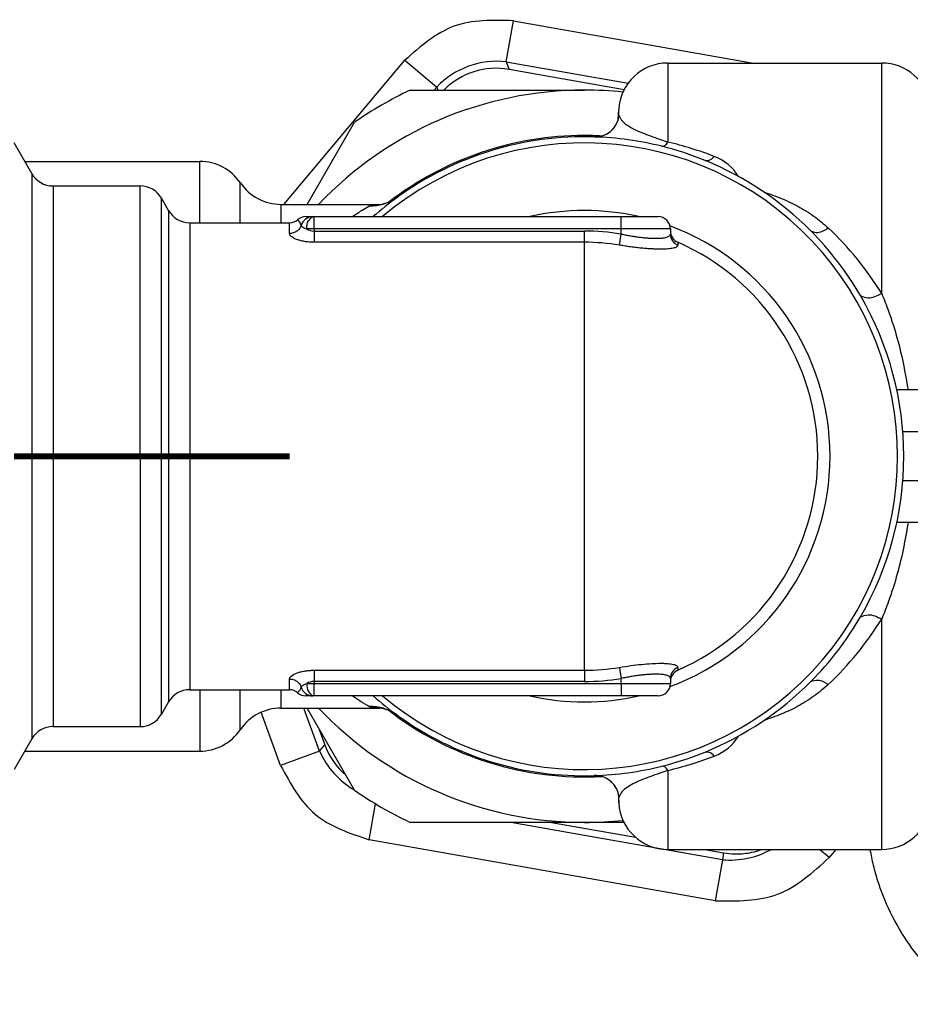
# Model space of a CAD drawing. Header units: inches. Extents: x -7205 to -1528, y -2875 to 5222.
# Tile 83 of 104: x -2415 to -2379, y 246 to 286. Entities that reach past the tile are written whole.
import ezdxf

# ---------------------------------------------------------------- set-up
doc = ezdxf.new("R2010")
doc.units = ezdxf.units.IN
doc.linetypes.add('DOT_CENTER', pattern=[14, 12, -1, 0, -1])
doc.layers.add('1', color=7, linetype='Continuous')

msp = doc.modelspace()

# ---------------------------------------------------------------- linework, layer by layer
at = {"color": 126, "linetype": 'Continuous', "true_color": 0x008060}
for p, q in [((-2395.357, 284.705), (-2395.062, 286.374)), ((-2395.062, 286.374), (-2385.295, 284.652)), ((-2404.405, 278.902), (-2399.486, 284.764)), ((-2399.486, 284.764), (-2398.188, 283.675)), ((-2395.357, 284.705), (-2390.396, 283.83)), ((-2395.357, 284.705), (-2395.242, 284.392)), ((-2398.291, 283.552), (-2398.188, 283.675)), ((-2398.188, 283.675), (-2398.143, 283.552)), ((-2390.778, 282.491), (-2390.778, 282.756)), ((-2414.668, 280.152), (-2414.668, 257.152)), ((-2413.802, 279.652), (-2413.802, 257.652)), ((-2409.39, 258.152), (-2409.39, 279.152)), ((-2404.526, 278.902), (-2404.526, 278.152)), ((-2409.101, 278.652), (-2409.101, 258.652)), ((-2408.235, 278.152), (-2408.235, 268.652)), ((-2404.178, 277.714), (-2404.178, 278.152)), ((-2390.678, 277.902), (-2390.678, 278.402)), ((-2403.178, 277.902), (-2403.479, 277.902)), ((-2390.678, 277.902), (-2403.178, 277.902)), ((-2403.178, 277.902), (-2403.178, 277.817)), ((-2403.178, 277.817), (-2403.178, 277.359)), ((-2403.178, 277.817), (-2392.178, 277.817)), ((-2392.178, 277.359), (-2392.178, 277.817)), ((-2390.753, 277.241), (-2390.678, 277.693)), ((-2390.678, 277.693), (-2390.678, 277.902)), ((-2392.178, 277.359), (-2403.178, 277.359)), ((-2388.378, 277.359), (-2388.378, 277.241)), ((-2359.03, 269.652), (-2379.217, 269.652)), ((-2410.256, 268.652), (-2410.256, 257.652)), ((-2408.235, 268.652), (-2408.235, 259.152)), ((-2392.178, 259.945), (-2392.178, 268.652)), ((-2359.03, 267.652), (-2379.217, 267.652)), ((-2388.378, 260.062), (-2388.378, 259.945)), ((-2403.178, 259.945), (-2403.178, 259.487)), ((-2403.178, 259.945), (-2392.178, 259.945)), ((-2404.178, 259.152), (-2404.178, 259.589)), ((-2403.178, 259.487), (-2403.178, 259.402)), ((-2392.178, 259.487), (-2403.178, 259.487)), ((-2403.178, 258.902), (-2403.178, 259.402)), ((-2403.178, 259.402), (-2390.678, 259.402)), ((-2390.678, 259.402), (-2390.678, 259.61)), ((-2407.833, 259.152), (-2407.833, 256.652)), ((-2404.526, 259.152), (-2404.526, 258.402)), ((-2404.545, 256.073), (-2405.331, 258.233)), ((-2402.952, 256.653), (-2403.589, 258.402)), ((-2402.952, 256.653), (-2402.738, 256.908)), ((-2402.952, 256.653), (-2404.545, 256.073)), ((-2400.939, 253.047), (-2400.681, 254.511)), ((-2390.778, 254.547), (-2390.778, 254.812)), ((-2386.562, 252.233), (-2395.175, 253.752)), ((-2386.857, 250.564), (-2400.939, 253.047)), ((-2386.51, 252.517), (-2386.562, 252.233)), ((-2382.214, 252.323), (-2382.606, 252.652)), ((-2381.938, 252.652), (-2382.214, 252.323)), ((-2386.562, 252.233), (-2386.857, 250.564))]:
    msp.add_line(p, q, dxfattribs=at)
at = {"color": 7, "linetype": 'Continuous'}
for p, q in [((-2388.781, 284.652), (-2380.076, 284.652)), ((-2390.559, 283.566), (-2395.242, 284.392)), ((-2399.267, 283.552), (-2392.178, 283.552)), ((-2390.799, 282.36), (-2390.778, 282.756)), ((-2403.466, 278.902), (-2401.538, 282.24)), ((-2414.668, 280.152), (-2415.39, 281.402)), ((-2414.957, 280.652), (-2407.833, 280.652)), ((-2413.802, 279.652), (-2410.256, 279.652)), ((-2409.101, 278.652), (-2409.39, 279.152)), ((-2404.526, 278.902), (-2400.501, 278.898)), ((-2400.501, 278.898), (-2400.457, 278.901)), ((-2408.235, 278.152), (-2404.178, 278.152)), ((-2403.517, 278.402), (-2403.226, 278.402)), ((-2403.178, 278.402), (-2390.678, 278.402)), ((-2390.678, 278.402), (-2389.178, 278.402)), ((-2388.678, 277.902), (-2388.678, 277.817)), ((-2388.678, 277.817), (-2388.678, 277.693)), ((-2368.678, 271.35), (-2379.462, 271.352)), ((-2368.678, 265.953), (-2379.462, 265.952)), ((-2388.678, 259.61), (-2388.678, 259.487)), ((-2388.678, 259.487), (-2388.678, 259.402)), ((-2408.235, 259.152), (-2404.178, 259.152)), ((-2403.226, 258.902), (-2403.517, 258.902)), ((-2403.178, 258.902), (-2403.226, 258.902)), ((-2390.678, 258.902), (-2403.178, 258.902)), ((-2389.178, 258.902), (-2390.678, 258.902)), ((-2409.101, 258.652), (-2409.39, 258.152)), ((-2404.526, 258.402), (-2400.501, 258.405)), ((-2401.538, 255.063), (-2403.466, 258.402)), ((-2400.463, 258.403), (-2400.501, 258.405)), ((-2400.35, 258.402), (-2400.463, 258.403)), ((-2413.802, 257.652), (-2410.256, 257.652)), ((-2402.967, 257.538), (-2402.738, 256.908)), ((-2414.668, 257.152), (-2415.39, 255.902)), ((-2414.957, 256.652), (-2407.833, 256.652)), ((-2390.799, 254.943), (-2390.778, 254.547)), ((-2392.178, 253.752), (-2399.267, 253.752)), ((-2393.512, 253.752), (-2390.102, 253.151)), ((-2390.567, 253.752), (-2392.178, 253.752)), ((-2388.781, 252.652), (-2380.076, 252.652)), ((-2387.274, 252.652), (-2386.51, 252.517))]:
    msp.add_line(p, q, dxfattribs=at)
at = {"color": 126, "linetype": 'Continuous', "true_color": 0x008060}
for centre, radius, start, end in [((-2395.727, 281.319), 3.406, 83.7536, 136.2464), ((-2391.75, 282.645), 1, 268.2651, 352.0692), ((-2392.178, 268.652), 12.75, 229.8808, 130.1192), ((-2392.13, 267.197), 14.626, 69.0004, 76.7592), ((-2387.58, 279.015), 1.962, 31.4294, 69.3797), ((-2400.911, 280.773), 1.939, 268.8922, 305.7133), ((-2392.178, 268.652), 10, 77.1614, 102.8386), ((-2403.224, 277.903), 0.499, 90.1605, 163.2671), ((-2403.179, 278.389), 0.572, 238.384, 270.0531), ((-2392.178, 268.652), 9.165, 80.5804, 90), ((-2392.178, 268.652), 10, 290.393, 69.607), ((-2388.185, 277.695), 0.493, 180.2149, 246.9217), ((-2391.387, 268.272), 13.303, 31.7698, 46.64), ((-2392.178, 268.652), 8.707, 80.5804, 90), ((-2391.387, 269.032), 13.303, 313.36, 328.2302), ((-2392.178, 268.652), 8.707, 270, 279.4196), ((-2388.185, 259.608), 0.493, 113.0783, 179.7851), ((-2403.226, 259.398), 0.496, 196.4898, 270.0825), ((-2403.179, 258.915), 0.572, 89.9469, 121.616), ((-2392.178, 268.652), 9.165, 270, 279.4196), ((-2392.178, 268.652), 10, 257.1614, 282.8386), ((-2400.911, 256.531), 1.939, 54.2867, 91.1078), ((-2387.58, 258.288), 1.962, 290.6203, 328.5706), ((-2399.835, 258.025), 3.406, 203.7536, 239.7905), ((-2392.13, 270.106), 14.626, 283.2408, 290.9996), ((-2391.75, 254.659), 1, 7.9308, 91.7349), ((-2386.259, 255.747), 3.527, 265.0583, 298.6504)]:
    msp.add_arc(centre, radius, start, end, dxfattribs=at)
at = {"color": 7, "linetype": 'Continuous'}
for centre, radius, start, end in [((-2388.781, 282.652), 2, 90, 177), ((-2380.076, 282.652), 2, 7.1831, 90.0001), ((-2395.766, 281.425), 3.013, 80, 135.0869), ((-2392.178, 268.652), 14.9, 90, 136.5344), ((-2392.178, 268.652), 16.5, 115.4407, 124.5593), ((-2392.178, 268.652), 14.9, 83.9426, 90), ((-2392.178, 268.652), 13.05, 90, 127.5154), ((-2392.178, 268.652), 13.05, 86.9243, 90), ((-2392.178, 268.652), 13, 88.2459, 125.7778), ((-2392.178, 268.652), 13, 88.2459, 125.7778), ((-2392.178, 268.652), 13, 88.2459, 125.7778), ((-2392.178, 268.652), 13, 75.9535, 88.2459), ((-2392.178, 268.652), 13, 75.9535, 88.2459), ((-2392.178, 268.652), 13, 75.9535, 88.2459), ((-2392.178, 268.652), 13, 67.8022, 75.9535), ((-2392.178, 268.652), 13, 67.8022, 75.9535), ((-2392.178, 268.652), 13, 67.8022, 75.9535), ((-2407.833, 278.652), 2, 34.2295, 90.0001), ((-2392.178, 268.652), 13, 44.8478, 67.8022), ((-2392.178, 268.652), 13, 44.8478, 67.8022), ((-2392.178, 268.652), 13, 44.8478, 67.8022), ((-2413.802, 280.652), 1, 210, 270), ((-2404.526, 280.902), 2, 214.2295, 269.9993), ((-2410.256, 278.652), 1, 30, 90), ((-2392.178, 268.652), 13, 125.7778, 131.4096), ((-2392.178, 268.652), 13, 125.7778, 131.4096), ((-2392.178, 268.652), 13, 125.7778, 131.4096), ((-2408.235, 279.152), 1, 210, 270), ((-2404.178, 278.652), 0.5, 270, 311.4096), ((-2403.517, 277.902), 0.5, 90, 131.4096), ((-2389.178, 277.902), 0.5, 0, 90), ((-2388.178, 277.817), 0.5, 180, 246.4218), ((-2392.178, 268.652), 13, 30.1819, 44.8478), ((-2392.178, 268.652), 13, 30.1819, 44.8478), ((-2392.178, 268.652), 13, 30.1819, 44.8478), ((-2392.178, 268.652), 9.5, 293.5782, 66.4218), ((-2392.178, 268.652), 13, 329.8181, 30.1819), ((-2392.178, 268.652), 13, 329.8181, 30.1819), ((-2392.178, 268.652), 13, 329.8181, 30.1819), ((-2392.178, 268.652), 13, 315.1522, 329.8181), ((-2392.178, 268.652), 13, 315.1522, 329.8181), ((-2392.178, 268.652), 13, 315.1522, 329.8181), ((-2388.178, 259.487), 0.5, 113.5782, 180), ((-2389.178, 259.402), 0.5, 270, 0), ((-2392.178, 268.652), 13, 292.1978, 315.1522), ((-2392.178, 268.652), 13, 292.1978, 315.1522), ((-2392.178, 268.652), 13, 292.1978, 315.1522), ((-2408.235, 258.152), 1, 90, 150), ((-2404.178, 258.652), 0.5, 48.5904, 90), ((-2403.517, 259.402), 0.5, 228.5904, 270), ((-2392.178, 268.652), 13, 228.5904, 234.2222), ((-2392.178, 268.652), 13, 228.5904, 234.2222), ((-2392.178, 268.652), 13, 228.5904, 234.2222), ((-2410.256, 258.652), 1, 270, 330), ((-2404.526, 256.402), 2, 90.0012, 145.7695), ((-2392.178, 268.652), 14.9, 223.4656, 270), ((-2392.178, 268.652), 13.05, 232.4846, 273.0754), ((-2392.178, 268.652), 13, 234.2222, 271.7541), ((-2392.178, 268.652), 13, 234.2222, 271.7541), ((-2392.178, 268.652), 13, 234.2222, 271.7541), ((-2413.802, 256.652), 1, 90, 150), ((-2407.833, 258.652), 2, 270, 325.7713), ((-2399.907, 257.939), 3.013, 200, 228.8896), ((-2392.178, 268.652), 13, 284.0465, 292.1978), ((-2392.178, 268.652), 13, 284.0465, 292.1978), ((-2392.178, 268.652), 13, 284.0465, 292.1978), ((-2392.178, 268.652), 13, 271.7541, 284.0465), ((-2392.178, 268.652), 13, 271.7541, 284.0465), ((-2392.178, 268.652), 13, 271.7541, 284.0465), ((-2392.178, 268.652), 16.5, 235.4407, 244.5593), ((-2388.781, 254.652), 2, 183, 270), ((-2380.076, 254.652), 2, 270.0001, 352.8204), ((-2392.178, 268.652), 14.9, 270, 276.0574)]:
    msp.add_arc(centre, radius, start, end, dxfattribs=at)
at = {"color": 126, "linetype": 'Continuous', "true_color": 0x008060}
for points in [[(-2395.062, 286.374), (-2397.485, 286.148), (-2399.486, 284.764)], [(-2388.781, 284.652), (-2388.781, 284.213), (-2388.781, 283.775), (-2388.781, 282.777), (-2388.781, 281.434)], [(-2380.076, 275.276), (-2380.076, 277.252), (-2380.076, 279.058), (-2380.076, 280.717), (-2380.076, 282.119), (-2380.076, 283.23), (-2380.076, 284.033), (-2380.076, 284.342), (-2380.076, 284.652)], [(-2390.778, 282.491), (-2390.773, 282.516), (-2390.76, 282.507)], [(-2390.76, 282.507), (-2390.746, 282.468), (-2390.727, 282.424), (-2390.699, 282.376), (-2390.663, 282.325), (-2390.616, 282.271), (-2390.556, 282.214), (-2390.481, 282.154), (-2390.388, 282.091), (-2390.307, 282.042), (-2390.212, 281.991), (-2390.105, 281.938), (-2389.983, 281.883), (-2389.847, 281.826), (-2389.694, 281.765), (-2389.528, 281.702), (-2389.341, 281.634), (-2389.077, 281.539), (-2388.781, 281.434)], [(-2389.023, 281.263), (-2388.909, 281.294), (-2388.781, 281.434)], [(-2407.833, 278.152), (-2407.833, 278.986), (-2407.833, 279.662), (-2407.833, 280.157), (-2407.833, 280.652)], [(-2387.267, 280.688), (-2387.094, 280.7), (-2386.889, 280.852)], [(-2406.18, 278.152), (-2406.18, 278.549), (-2406.18, 278.894), (-2406.18, 279.335), (-2406.18, 279.777)], [(-2410.256, 268.652), (-2410.256, 270.713), (-2410.256, 272.701), (-2410.256, 274.691), (-2410.256, 276.43), (-2410.256, 277.846), (-2410.256, 278.879), (-2410.256, 279.266), (-2410.256, 279.652)], [(-2384.872, 279.404), (-2384.162, 279.143), (-2383.494, 278.826), (-2382.836, 278.42), (-2382.253, 277.944)], [(-2401.624, 278.402), (-2401.22, 278.667), (-2400.948, 278.834)], [(-2403.702, 278.046), (-2403.749, 278.152), (-2403.794, 278.218), (-2403.814, 278.242), (-2403.823, 278.252), (-2403.845, 278.274), (-2403.848, 278.277)], [(-2403.479, 277.902), (-2403.406, 278.23), (-2403.226, 278.402)], [(-2403.178, 277.902), (-2403.178, 278.093), (-2403.178, 278.255), (-2403.178, 278.329), (-2403.178, 278.402)], [(-2403.702, 278.046), (-2403.73, 277.98), (-2403.77, 277.916), (-2403.822, 277.857), (-2403.883, 277.806), (-2403.953, 277.766), (-2404.027, 277.737), (-2404.103, 277.72), (-2404.178, 277.714)], [(-2403.178, 277.359), (-2403.379, 277.367), (-2403.571, 277.391), (-2403.745, 277.43), (-2403.895, 277.478), (-2404.016, 277.534), (-2404.105, 277.594), (-2404.16, 277.655), (-2404.178, 277.714)], [(-2403.479, 277.902), (-2403.558, 277.925), (-2403.652, 277.978), (-2403.684, 278.007), (-2403.702, 278.046)], [(-2388.678, 277.902), (-2388.749, 277.902), (-2388.819, 277.902), (-2389.007, 277.902), (-2389.264, 277.902), (-2389.58, 277.902), (-2389.942, 277.902), (-2390.304, 277.902), (-2390.678, 277.902)], [(-2390.678, 277.693), (-2390.485, 277.655), (-2390.292, 277.621), (-2390.103, 277.591), (-2389.918, 277.566), (-2389.74, 277.546), (-2389.571, 277.532), (-2389.412, 277.523), (-2389.266, 277.52), (-2389.133, 277.523), (-2389.015, 277.531), (-2388.914, 277.546), (-2388.83, 277.565), (-2388.764, 277.591), (-2388.717, 277.62), (-2388.688, 277.655), (-2388.678, 277.693)], [(-2382.962, 277.82), (-2382.675, 277.759), (-2382.253, 277.944)], [(-2392.178, 268.652), (-2392.178, 269.973), (-2392.178, 271.31), (-2392.178, 272.619), (-2392.178, 273.855), (-2392.178, 274.976), (-2392.178, 275.948), (-2392.178, 276.745), (-2392.178, 277.359)], [(-2388.378, 277.241), (-2388.424, 277.172), (-2388.558, 277.12), (-2388.779, 277.087), (-2389.076, 277.076), (-2389.25, 277.079), (-2389.438, 277.088), (-2389.639, 277.101), (-2389.85, 277.12), (-2390.07, 277.144), (-2390.295, 277.172), (-2390.523, 277.205), (-2390.753, 277.241)], [(-2380.941, 275.187), (-2380.632, 275.101), (-2380.076, 275.276)], [(-2380.076, 275.276), (-2379.797, 274.549), (-2379.602, 273.968), (-2379.305, 272.901), (-2379.006, 271.352)], [(-2379.006, 265.952), (-2379.308, 264.393), (-2379.602, 263.335), (-2379.798, 262.753), (-2380.076, 262.027)], [(-2380.941, 262.116), (-2380.632, 262.203), (-2380.076, 262.027)], [(-2380.076, 252.652), (-2380.076, 252.961), (-2380.076, 253.271), (-2380.076, 254.073), (-2380.076, 255.185), (-2380.076, 256.586), (-2380.076, 258.245), (-2380.076, 260.051), (-2380.076, 262.027)], [(-2390.753, 260.062), (-2390.293, 260.131), (-2389.847, 260.184), (-2389.434, 260.216), (-2389.072, 260.227), (-2388.915, 260.224), (-2388.776, 260.216), (-2388.656, 260.202), (-2388.557, 260.183), (-2388.479, 260.16), (-2388.423, 260.131), (-2388.39, 260.099), (-2388.378, 260.062)], [(-2390.753, 260.062), (-2390.748, 260.03), (-2390.741, 259.989), (-2390.733, 259.939), (-2390.723, 259.88), (-2390.713, 259.816), (-2390.701, 259.748), (-2390.69, 259.679), (-2390.678, 259.61)], [(-2404.178, 259.589), (-2404.16, 259.649), (-2404.105, 259.709), (-2404.016, 259.77), (-2403.895, 259.825), (-2403.744, 259.874), (-2403.571, 259.912), (-2403.378, 259.936), (-2403.178, 259.945)], [(-2392.178, 259.945), (-2392.178, 259.913), (-2392.178, 259.871), (-2392.178, 259.819), (-2392.178, 259.76), (-2392.178, 259.695), (-2392.178, 259.627), (-2392.178, 259.556), (-2392.178, 259.487)], [(-2388.678, 259.61), (-2388.688, 259.648), (-2388.716, 259.683), (-2388.763, 259.713), (-2388.829, 259.738), (-2388.912, 259.758), (-2389.013, 259.772), (-2389.13, 259.781), (-2389.263, 259.784), (-2389.409, 259.781), (-2389.568, 259.772), (-2389.737, 259.758), (-2389.915, 259.738), (-2390.1, 259.713), (-2390.29, 259.683), (-2390.484, 259.649), (-2390.678, 259.61)], [(-2404.178, 259.589), (-2404.103, 259.584), (-2404.027, 259.567), (-2403.953, 259.538), (-2403.883, 259.497), (-2403.822, 259.447), (-2403.77, 259.388), (-2403.73, 259.324), (-2403.702, 259.257)], [(-2403.848, 259.027), (-2403.823, 259.052), (-2403.794, 259.086), (-2403.749, 259.152), (-2403.702, 259.257)], [(-2403.702, 259.257), (-2403.683, 259.298), (-2403.652, 259.326), (-2403.569, 259.37), (-2403.479, 259.402)], [(-2403.479, 259.402), (-2403.406, 259.074), (-2403.226, 258.902)], [(-2403.479, 259.402), (-2403.446, 259.402), (-2403.411, 259.402), (-2403.375, 259.402), (-2403.337, 259.402), (-2403.298, 259.402), (-2403.258, 259.402), (-2403.218, 259.402), (-2403.178, 259.402)], [(-2390.678, 259.402), (-2390.678, 259.21), (-2390.678, 259.048), (-2390.678, 258.975), (-2390.678, 258.902)], [(-2390.678, 259.402), (-2390.304, 259.402), (-2389.942, 259.402), (-2389.58, 259.402), (-2389.264, 259.402), (-2389.007, 259.402), (-2388.819, 259.402), (-2388.749, 259.402), (-2388.678, 259.402)], [(-2382.253, 259.359), (-2382.836, 258.884), (-2383.494, 258.478), (-2384.162, 258.161), (-2384.872, 257.899)], [(-2382.962, 259.484), (-2382.675, 259.545), (-2382.253, 259.359)], [(-2406.18, 257.527), (-2406.18, 257.898), (-2406.18, 258.41), (-2406.18, 258.755), (-2406.18, 259.152)], [(-2400.948, 258.469), (-2401.304, 258.691), (-2401.624, 258.902)], [(-2400.501, 258.405), (-2400.522, 258.404), (-2400.542, 258.404), (-2400.685, 258.412), (-2400.801, 258.425), (-2400.887, 258.444), (-2400.948, 258.469)], [(-2386.889, 256.452), (-2387.094, 256.603), (-2387.267, 256.615)], [(-2404.545, 256.073), (-2403.138, 254.088), (-2400.939, 253.047)], [(-2388.781, 255.869), (-2388.909, 256.009), (-2389.023, 256.04)], [(-2388.781, 255.869), (-2388.945, 255.811), (-2389.1, 255.756), (-2389.51, 255.608), (-2389.867, 255.47), (-2390.176, 255.331), (-2390.441, 255.178), (-2390.648, 254.997), (-2390.76, 254.797)], [(-2388.781, 255.869), (-2388.781, 254.527), (-2388.781, 253.529), (-2388.781, 253.09), (-2388.781, 252.652)], [(-2390.76, 254.797), (-2390.767, 254.783), (-2390.778, 254.812)], [(-2363.566, 248.708), (-2364.015, 248.133), (-2364.509, 247.595), (-2365.299, 246.88), (-2366.768, 245.904), (-2368.407, 245.215), (-2371.197, 244.783), (-2373.992, 245.196), (-2375.64, 245.876), (-2377.129, 246.851), (-2379.049, 248.929), (-2379.802, 250.262), (-2380.23, 251.363), (-2380.409, 252.002), (-2380.542, 252.652)], [(-2386.857, 250.564), (-2384.313, 250.833), (-2382.214, 252.323)]]:
    msp.add_spline(points, degree=3, dxfattribs=at)
at = {"color": 7, "linetype": 'Continuous'}
for points in [[(-2390.778, 282.491), (-2390.779, 282.473), (-2390.78, 282.454)], [(-2391.781, 281.646), (-2391.62, 281.654), (-2391.486, 281.681), (-2391.385, 281.714), (-2391.32, 281.743), (-2391.26, 281.774), (-2391.177, 281.827), (-2391.08, 281.905), (-2390.979, 282.011), (-2390.908, 282.111), (-2390.851, 282.216), (-2390.805, 282.339), (-2390.784, 282.425), (-2390.781, 282.445), (-2390.78, 282.454)], [(-2400.948, 278.834), (-2400.887, 278.86), (-2400.801, 278.879), (-2400.685, 278.892), (-2400.542, 278.899), (-2400.522, 278.9), (-2400.501, 278.898)], [(-2400.457, 278.901), (-2400.37, 278.921), (-2400.301, 278.94), (-2400.261, 278.952), (-2400.131, 279), (-2400.032, 279.046), (-2399.9, 279.118), (-2399.779, 279.199)], [(-2403.226, 278.402), (-2403.202, 278.401), (-2403.178, 278.402)], [(-2399.779, 258.105), (-2399.902, 258.186), (-2400.035, 258.259), (-2400.135, 258.305), (-2400.267, 258.353), (-2400.304, 258.364), (-2400.374, 258.383), (-2400.463, 258.403)], [(-2390.78, 254.849), (-2390.781, 254.858), (-2390.784, 254.877), (-2390.804, 254.962), (-2390.848, 255.081), (-2390.898, 255.176), (-2390.98, 255.293), (-2391.092, 255.41), (-2391.196, 255.49), (-2391.274, 255.537), (-2391.391, 255.591), (-2391.519, 255.631), (-2391.667, 255.655), (-2391.781, 255.658)], [(-2390.78, 254.849), (-2390.779, 254.831), (-2390.778, 254.812)], [(-2386.51, 252.517), (-2386.048, 252.472), (-2385.682, 252.487), (-2385.364, 252.535), (-2384.95, 252.652)]]:
    msp.add_spline(points, degree=3, dxfattribs=at)
at = {"layer": '1', "color": 30, "linetype": 'DOT_CENTER', "true_color": 0xff8000, "const_width": 0.25}
msp.add_lwpolyline([(-2404.178, 268.652), (-2415.39, 268.652)], dxfattribs=at)

doc.saveas('drawing.dxf')
